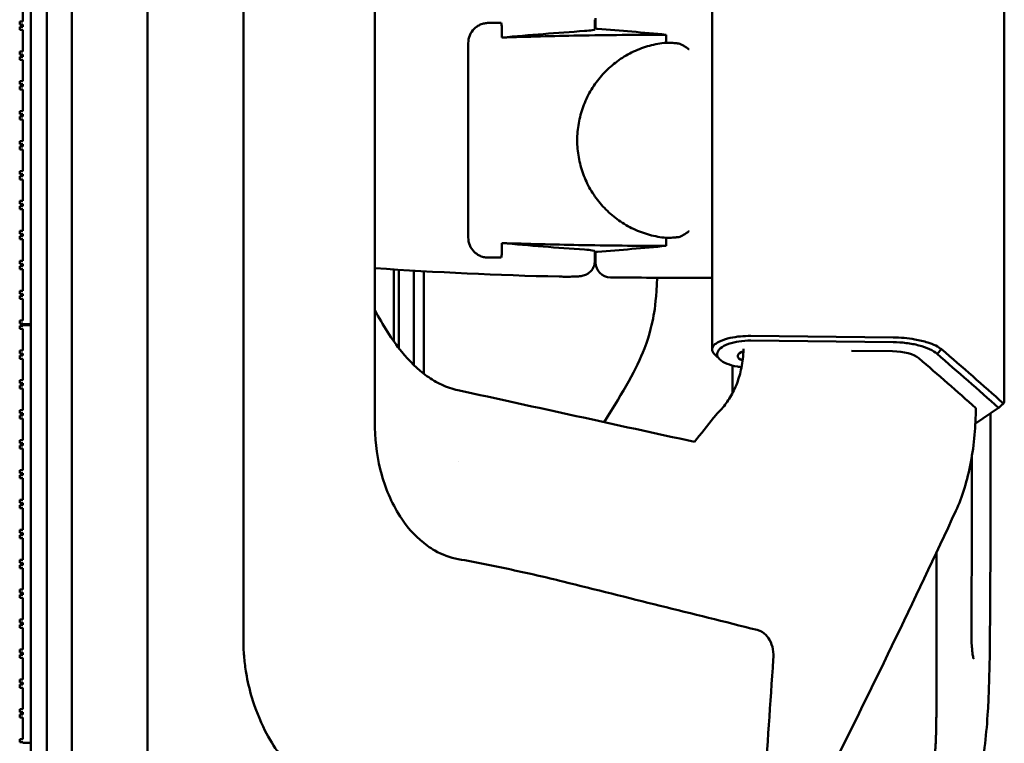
# Model space of a CAD drawing. Header units: millimetres. Extents: x 0 to 2100, y 0 to 1485.
# Tile 86 of 256: x 1235 to 1333, y 754 to 826. Entities that reach past the tile are written whole.
import ezdxf

# ---------------------------------------------------------------- set-up
doc = ezdxf.new("R2010")
doc.units = ezdxf.units.MM
doc.header["$LTSCALE"] = 5
doc.layers.add('Sichtbar (ISO)', color=7, linetype='Continuous', lineweight=50)

msp = doc.modelspace()

# ---------------------------------------------------------------- linework, layer by layer
at = {"layer": 'Sichtbar (ISO)'}
for p, q in [((1248.1419, 629.3597), (1248.1419, 1129.3597)), ((1257.6851, 764.7684), (1257.6851, 993.951)), ((1270.7746, 972.6537), (1270.7746, 786.0657)), ((1304.3097, 965.1727), (1304.3097, 793.5466)), ((1236.5419, 629.4597), (1236.5419, 879.2597)), ((1238.1419, 879.2597), (1238.1419, 629.4597)), ((1238.1419, 629.4597), (1238.1419, 879.2597)), ((1240.6419, 879.1724), (1240.6419, 629.547)), ((1333.3672, 788.2901), (1333.3672, 850.8811)), ((1236.5419, 796.0597), (1236.5419, 837.6097)), ((1235.7419, 826.1797), (1235.7419, 828.3297)), ((1292.7142, 825.4885), (1292.7142, 826.5081)), ((1235.7419, 826.1797), (1235.4419, 826.1797)), ((1235.4419, 826.1797), (1235.4419, 825.8797)), ((1235.4419, 825.8797), (1235.7419, 825.8797)), ((1235.7419, 825.6537), (1235.4419, 825.6537)), ((1235.4419, 825.6537), (1235.4419, 825.3537)), ((1235.7419, 825.6537), (1235.7419, 825.8797)), ((1283.1868, 826.0339), (1283.3117, 826.0339)), ((1283.3969, 824.5825), (1283.3969, 825.5991)), ((1292.6424, 825.3826), (1292.6424, 826.36)), ((1235.4419, 825.3537), (1235.7419, 825.3537)), ((1235.7419, 823.2037), (1235.7419, 825.3537)), ((1299.7454, 824.0683), (1299.7454, 824.8657)), ((1280.0549, 824.0339), (1280.0549, 804.6855)), ((1235.7419, 823.2037), (1235.4419, 823.2037)), ((1235.4419, 823.2037), (1235.4419, 822.9037)), ((1235.4419, 822.9037), (1235.7419, 822.9037)), ((1235.7419, 822.6777), (1235.4419, 822.6777)), ((1235.4419, 822.6777), (1235.4419, 822.3777)), ((1235.7419, 822.6777), (1235.7419, 822.9037)), ((1235.4419, 822.3777), (1235.7419, 822.3777)), ((1235.7419, 820.2277), (1235.7419, 822.3777)), ((1235.7419, 820.2277), (1235.4419, 820.2277)), ((1235.4419, 820.2277), (1235.4419, 819.9277)), ((1235.4419, 819.9277), (1235.7419, 819.9277)), ((1235.7419, 819.7017), (1235.4419, 819.7017)), ((1235.4419, 819.7017), (1235.4419, 819.4017)), ((1235.7419, 819.7017), (1235.7419, 819.9277)), ((1235.4419, 819.4017), (1235.7419, 819.4017)), ((1235.7419, 817.2517), (1235.7419, 819.4017)), ((1235.7419, 817.2517), (1235.4419, 817.2517)), ((1235.4419, 817.2517), (1235.4419, 816.9517)), ((1235.4419, 816.9517), (1235.7419, 816.9517)), ((1235.7419, 816.7257), (1235.4419, 816.7257)), ((1235.4419, 816.7257), (1235.4419, 816.4257)), ((1235.7419, 816.7257), (1235.7419, 816.9517)), ((1235.4419, 816.4257), (1235.7419, 816.4257)), ((1235.7419, 814.2757), (1235.7419, 816.4257)), ((1235.7419, 814.2757), (1235.4419, 814.2757)), ((1235.4419, 814.2757), (1235.4419, 813.9757)), ((1235.4419, 813.9757), (1235.7419, 813.9757)), ((1235.7419, 813.7497), (1235.7419, 813.9757)), ((1235.7419, 813.7497), (1235.4419, 813.7497)), ((1235.4419, 813.7497), (1235.4419, 813.4497)), ((1235.4419, 813.4497), (1235.7419, 813.4497)), ((1235.7419, 811.2997), (1235.7419, 813.4497)), ((1235.7419, 811.2997), (1235.4419, 811.2997)), ((1235.4419, 811.2997), (1235.4419, 810.9997)), ((1235.4419, 810.9997), (1235.7419, 810.9997)), ((1235.7419, 810.7737), (1235.7419, 810.9997)), ((1235.7419, 810.7737), (1235.4419, 810.7737)), ((1235.4419, 810.7737), (1235.4419, 810.4737)), ((1235.4419, 810.4737), (1235.7419, 810.4737)), ((1235.7419, 808.3237), (1235.7419, 810.4737)), ((1235.7419, 808.3237), (1235.4419, 808.3237)), ((1235.4419, 808.3237), (1235.4419, 808.0237)), ((1235.4419, 808.0237), (1235.7419, 808.0237)), ((1235.7419, 807.7977), (1235.7419, 808.0237)), ((1235.7419, 807.7977), (1235.4419, 807.7977)), ((1235.4419, 807.7977), (1235.4419, 807.4977)), ((1235.4419, 807.4977), (1235.7419, 807.4977)), ((1235.7419, 805.3477), (1235.7419, 807.4977)), ((1235.7419, 805.3477), (1235.4419, 805.3477)), ((1235.4419, 805.3477), (1235.4419, 805.0477)), ((1235.4419, 805.0477), (1235.7419, 805.0477)), ((1235.7419, 804.8217), (1235.7419, 805.0477)), ((1235.7419, 804.8217), (1235.4419, 804.8217)), ((1235.4419, 804.8217), (1235.4419, 804.5217)), ((1235.4419, 804.5217), (1235.7419, 804.5217)), ((1235.7419, 802.3717), (1235.7419, 804.5217)), ((1283.3969, 803.1203), (1283.3969, 804.1368)), ((1299.7454, 803.8537), (1299.7454, 804.651)), ((1292.6424, 802.3594), (1292.6424, 803.3367)), ((1292.7142, 803.2309), (1292.7142, 802.2112)), ((1235.7419, 802.3717), (1235.4419, 802.3717)), ((1235.4419, 802.3717), (1235.4419, 802.0717)), ((1235.4419, 802.0717), (1235.7419, 802.0717)), ((1235.7419, 801.8457), (1235.7419, 802.0717)), ((1282.0549, 802.6855), (1283.1868, 802.6855)), ((1292.6424, 802.3594), (1292.6424, 802.3594)), ((1235.7419, 801.8457), (1235.4419, 801.8457)), ((1235.4419, 801.8457), (1235.4419, 801.5457)), ((1235.4419, 801.5457), (1235.7419, 801.5457)), ((1235.7419, 799.3957), (1235.7419, 801.5457)), ((1272.6424, 801.5139), (1272.6424, 794.366)), ((1273.1424, 793.6859), (1273.1424, 801.482)), ((1275.6424, 791.1274), (1275.6424, 801.3324)), ((1298.2938, 800.6904), (1304.3097, 800.6904)), ((1235.7419, 799.3957), (1235.4419, 799.3957)), ((1235.4419, 799.3957), (1235.4419, 799.0957)), ((1235.4419, 799.0957), (1235.7419, 799.0957)), ((1235.7419, 798.8697), (1235.7419, 799.0957)), ((1235.7419, 798.8697), (1235.4419, 798.8697)), ((1235.4419, 798.8697), (1235.4419, 798.5697)), ((1235.4419, 798.5697), (1235.7419, 798.5697)), ((1235.7419, 796.4197), (1235.7419, 798.5697)), ((1235.7419, 796.4197), (1235.4419, 796.4197)), ((1235.4419, 796.4197), (1235.4419, 796.1197)), ((1235.4419, 796.1197), (1235.7419, 796.1197)), ((1235.7419, 795.9077), (1235.4419, 795.9077)), ((1235.4419, 795.9077), (1235.4419, 795.6077)), ((1235.4419, 795.6077), (1235.7419, 795.6077)), ((1235.7419, 796.0597), (1235.7419, 796.1197)), ((1236.5419, 796.0597), (1235.7419, 796.0597)), ((1235.7419, 795.9077), (1235.7419, 795.9597)), ((1236.5419, 795.9597), (1235.7419, 795.9597)), ((1235.7419, 793.4577), (1235.7419, 795.6077)), ((1236.5419, 754.4097), (1236.5419, 795.9597)), ((1270.7746, 796.115), (1270.7746, 796.1146)), ((1308.1448, 794.4304), (1322.3057, 794.2768)), ((1308.1578, 794.8923), (1322.3188, 794.7387)), ((1235.7419, 793.4577), (1235.4419, 793.4577)), ((1235.4419, 793.4577), (1235.4419, 793.1577)), ((1318.1839, 793.4135), (1322.2533, 793.3694)), ((1327.1295, 793.5657), (1326.6808, 793.1055)), ((1235.4419, 793.1577), (1235.7419, 793.1577)), ((1235.7419, 792.9317), (1235.4419, 792.9317)), ((1235.4419, 792.9317), (1235.4419, 792.6317)), ((1235.4419, 792.6317), (1235.7419, 792.6317)), ((1235.7419, 792.9317), (1235.7419, 793.1577)), ((1235.7419, 790.4817), (1235.7419, 792.6317)), ((1306.3485, 791.9402), (1306.3485, 789.2281)), ((1235.7419, 790.4817), (1235.4419, 790.4817)), ((1235.4419, 790.4817), (1235.4419, 790.1817)), ((1235.4419, 790.1817), (1235.7419, 790.1817)), ((1235.7419, 789.9557), (1235.4419, 789.9557)), ((1235.4419, 789.9557), (1235.4419, 789.6557)), ((1235.4419, 789.6557), (1235.7419, 789.6557)), ((1235.7419, 789.9557), (1235.7419, 790.1817)), ((1235.7419, 787.5057), (1235.7419, 789.6557)), ((1306.3485, 788.5677), (1306.3485, 788.5677)), ((1235.7419, 787.5057), (1235.4419, 787.5057)), ((1235.4419, 787.5057), (1235.4419, 787.2057)), ((1332.8004, 787.7334), (1330.4908, 786.1908)), ((1235.4419, 787.2057), (1235.7419, 787.2057)), ((1235.7419, 786.9797), (1235.4419, 786.9797)), ((1235.4419, 786.9797), (1235.4419, 786.6797)), ((1235.4419, 786.6797), (1235.7419, 786.6797)), ((1235.7419, 786.9797), (1235.7419, 787.2057)), ((1235.7419, 784.5297), (1235.7419, 786.6797)), ((1235.7419, 784.5297), (1235.4419, 784.5297)), ((1235.4419, 784.5297), (1235.4419, 784.2297)), ((1235.4419, 784.2297), (1235.7419, 784.2297)), ((1235.7419, 784.0037), (1235.4419, 784.0037)), ((1235.4419, 784.0037), (1235.4419, 783.7037)), ((1235.4419, 783.7037), (1235.7419, 783.7037)), ((1235.7419, 784.0037), (1235.7419, 784.2297)), ((1235.7419, 781.5537), (1235.7419, 783.7037)), ((1235.7419, 781.5537), (1235.4419, 781.5537)), ((1235.4419, 781.5537), (1235.4419, 781.2537)), ((1279.0438, 782.3944), (1279.0438, 782.3944)), ((1235.4419, 781.2537), (1235.7419, 781.2537)), ((1235.7419, 781.0277), (1235.4419, 781.0277)), ((1235.4419, 781.0277), (1235.4419, 780.7277)), ((1235.4419, 780.7277), (1235.7419, 780.7277)), ((1235.7419, 781.0277), (1235.7419, 781.2537)), ((1235.7419, 778.5777), (1235.7419, 780.7277)), ((1235.7419, 778.5777), (1235.4419, 778.5777)), ((1235.4419, 778.5777), (1235.4419, 778.2777)), ((1235.4419, 778.2777), (1235.7419, 778.2777)), ((1235.7419, 778.0517), (1235.4419, 778.0517)), ((1235.4419, 778.0517), (1235.4419, 777.7517)), ((1235.4419, 777.7517), (1235.7419, 777.7517)), ((1235.7419, 778.0517), (1235.7419, 778.2777)), ((1235.7419, 775.6017), (1235.7419, 777.7517)), ((1235.7419, 775.6017), (1235.4419, 775.6017)), ((1235.4419, 775.6017), (1235.4419, 775.3017)), ((1235.4419, 775.3017), (1235.7419, 775.3017)), ((1235.7419, 775.0757), (1235.4419, 775.0757)), ((1235.4419, 775.0757), (1235.4419, 774.7757)), ((1235.4419, 774.7757), (1235.7419, 774.7757)), ((1235.7419, 775.0757), (1235.7419, 775.3017)), ((1235.7419, 772.6257), (1235.7419, 774.7757)), ((1235.7419, 772.6257), (1235.4419, 772.6257)), ((1235.4419, 772.6257), (1235.4419, 772.3257)), ((1235.4419, 772.3257), (1235.7419, 772.3257)), ((1235.7419, 772.0997), (1235.4419, 772.0997)), ((1235.4419, 772.0997), (1235.4419, 771.7997)), ((1235.4419, 771.7997), (1235.7419, 771.7997)), ((1235.7419, 772.0997), (1235.7419, 772.3257)), ((1235.7419, 769.6497), (1235.7419, 771.7997)), ((1235.7419, 769.6497), (1235.4419, 769.6497)), ((1235.4419, 769.6497), (1235.4419, 769.3497)), ((1235.4419, 769.3497), (1235.7419, 769.3497)), ((1235.7419, 769.1237), (1235.4419, 769.1237)), ((1235.4419, 769.1237), (1235.4419, 768.8237)), ((1235.4419, 768.8237), (1235.7419, 768.8237)), ((1235.7419, 769.1237), (1235.7419, 769.3497)), ((1235.7419, 766.6737), (1235.7419, 768.8237)), ((1235.7419, 766.6737), (1235.4419, 766.6737)), ((1235.4419, 766.6737), (1235.4419, 766.3737)), ((1235.4419, 766.3737), (1235.7419, 766.3737)), ((1235.7419, 766.1477), (1235.4419, 766.1477)), ((1235.4419, 766.1477), (1235.4419, 765.8477)), ((1235.4419, 765.8477), (1235.7419, 765.8477)), ((1235.7419, 766.1477), (1235.7419, 766.3737)), ((1235.7419, 763.6977), (1235.7419, 765.8477)), ((1235.7419, 763.6977), (1235.4419, 763.6977)), ((1235.4419, 763.6977), (1235.4419, 763.3977)), ((1235.4419, 763.3977), (1235.7419, 763.3977)), ((1235.7419, 763.1717), (1235.4419, 763.1717)), ((1235.4419, 763.1717), (1235.4419, 762.8717)), ((1235.4419, 762.8717), (1235.7419, 762.8717)), ((1235.7419, 763.1717), (1235.7419, 763.3977)), ((1235.7419, 760.7217), (1235.7419, 762.8717)), ((1235.7419, 760.7217), (1235.4419, 760.7217)), ((1235.4419, 760.7217), (1235.4419, 760.4217)), ((1235.4419, 760.4217), (1235.7419, 760.4217)), ((1235.7419, 760.1957), (1235.4419, 760.1957)), ((1235.4419, 760.1957), (1235.4419, 759.8957)), ((1235.7419, 760.1957), (1235.7419, 760.4217)), ((1235.4419, 759.8957), (1235.7419, 759.8957)), ((1235.7419, 757.7457), (1235.7419, 759.8957)), ((1235.7419, 757.7457), (1235.4419, 757.7457)), ((1235.4419, 757.7457), (1235.4419, 757.4457)), ((1235.4419, 757.4457), (1235.7419, 757.4457)), ((1235.7419, 757.2197), (1235.4419, 757.2197)), ((1235.4419, 757.2197), (1235.4419, 756.9197)), ((1235.7419, 757.2197), (1235.7419, 757.4457)), ((1235.4419, 756.9197), (1235.7419, 756.9197)), ((1235.7419, 754.7697), (1235.7419, 756.9197)), ((1235.7419, 754.7697), (1235.4419, 754.7697)), ((1235.4419, 754.7697), (1235.4419, 754.4697)), ((1235.4419, 754.4697), (1235.7419, 754.4697)), ((1235.7419, 754.4097), (1235.7419, 754.4697)), ((1236.5419, 754.4097), (1235.7419, 754.4097))]:
    msp.add_line(p, q, dxfattribs=at)
for centre, radius, start, end in [((1298.2938, 428.1097), 397.4966, 90.804283, 90.814633), ((1298.2938, 1200.6097), 397.4966, 269.185367, 269.195717), ((1294.2142, 802.2112), 1.5, 180, 269.413307), ((1298.2938, 1200.6097), 399.9193, 266.054244, 268.683838), ((1298.2938, 1200.6097), 399.9193, 269.413307, 270)]:
    msp.add_arc(centre, radius, start, end, dxfattribs=at)
for centre, major_axis, ratio, start_param, end_param in [((1279.798, 826.0339), (4.894, 0), 0.00001, 0.8096962, 1.0938097), ((1319.185, 428.1097), (398.6282, 0), 0.9986258, 1.6400082, 1.6606955), ((1261.9676, 428.1097), (400.1879, 0), 0.9958716, 1.4762554, 1.4933865), ((1319.185, 1200.6097), (398.6282, 0), 0.9986258, 4.6224898, 4.6431771), ((1261.9676, 1200.6097), (400.1879, 0), 0.9958716, 4.7897988, 4.8069299), ((1308.3571, 792.8986), (1.5, 0), 0.4142136, 2.236567, 3.9703731), ((1322.1748, 792.1272), (-3, 0), 0.4142136, 3.590304, 4.686209), ((491.8969, 626.5449), (-924.5, 0), 0.4142136, 3.5759915, 3.590304), ((-50722.8602, 3068.54), (74628.2081, -10058.2046), 0.0858191, 0.8110435, 0.811483), ((491.8969, 75.019), (924.1635, 861.4263), 0.0841199, 5.7717587, 5.7719929), ((1288.9237, 786.0654), (0, 18.6538), 0.9729467, 1.5707816, 1.5873607)]:
    msp.add_ellipse(centre, major_axis=major_axis, ratio=ratio, start_param=start_param, end_param=end_param, dxfattribs=at)
for points, knots in [([(1280.65, 825.4574), (1280.739, 825.5452), (1280.8349, 825.6233), (1281.0368, 825.7597), (1281.1429, 825.8177), (1281.3875, 825.9251), (1281.5281, 825.9686), (1281.7976, 826.0215), (1281.9267, 826.0339), (1282.0549, 826.0339)], [-0.16773989, -0.16773989, -0.16773989, -0.16773989, -0.12976613, -0.12976613, -0.09142001, -0.09142001, -0.04334051, -0.04334051, -0.000001, -0.000001, -0.000001, -0.000001]), ([(1283.3117, 826.0339), (1283.3397, 825.9646), (1283.3611, 825.8931), (1283.3898, 825.747), (1283.3969, 825.6733), (1283.3969, 825.5991)], [0.000001, 0.000001, 0.000001, 0.000001, 0.022420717, 0.022420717, 0.044664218, 0.044664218, 0.044664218, 0.044664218]), ([(1280.65, 825.4574), (1280.6469, 825.4543), (1280.6438, 825.4512), (1280.4642, 825.2716), (1280.31, 825.0471), (1280.1054, 824.5541), (1280.0549, 824.2857), (1280.0549, 824.0339)], [0.5199277, 0.5199277, 0.5199277, 0.5199277, 0.52125717, 0.52125717, 0.59679532, 0.59679532, 0.67233348, 0.67233348, 0.67233348, 0.67233348]), ([(1299.7454, 824.8657), (1296.8037, 824.8612), (1293.8826, 824.8324), (1288.5021, 824.7333), (1285.9585, 824.6674), (1283.3969, 824.5825)], [41.5154943, 41.5154943, 41.5154943, 41.5154943, 42.3774877, 42.3774877, 43.1298916, 43.1298916, 43.1298916, 43.1298916]), ([(1291.6173, 825.237), (1291.6179, 825.237), (1291.6186, 825.2371), (1291.9297, 825.2587), (1292.1988, 825.2834), (1292.5549, 825.3339), (1292.6424, 825.3596), (1292.6424, 825.3826)], [0.79086764, 0.79086764, 0.79086764, 0.79086764, 0.79114261, 0.79114261, 0.92315329, 0.92315329, 1.05490272, 1.05490272, 1.05490272, 1.05490272]), ([(1292.9151, 825.4519), (1292.8827, 825.4544), (1292.8538, 825.4571), (1292.7521, 825.4686), (1292.7143, 825.4785), (1292.7142, 825.4884), (1292.7142, 825.4884), (1292.7142, 825.4884), (1292.7142, 825.4885)], [0.829695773, 0.829695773, 0.829695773, 0.829695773, 0.848129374, 0.848129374, 0.904693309, 0.904693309, 0.904693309, 0.904803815, 0.904803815, 0.904803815, 0.904803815]), ([(1299.7454, 824.0683), (1299.1775, 824.0159), (1298.6239, 823.9153), (1298.0808, 823.7672), (1297.5378, 823.6191), (1297.0054, 823.4234), (1296.4944, 823.1833), (1295.9834, 822.9433), (1295.4939, 822.6588), (1295.0322, 822.3339), (1294.5705, 822.009), (1294.1366, 821.6437), (1293.7375, 821.2434), (1293.3384, 820.843), (1292.974, 820.4077), (1292.6499, 819.9438), (1292.3258, 819.48), (1292.0421, 818.9877), (1291.8032, 818.4744), (1291.5642, 817.9611), (1291.3701, 817.4268), (1291.2237, 816.8797), (1291.0773, 816.3326), (1290.9787, 815.7727), (1290.9294, 815.2085), (1290.8801, 814.6443), (1290.8801, 814.0758), (1290.9293, 813.5116), (1290.9786, 812.9474), (1291.0772, 812.3874), (1291.2235, 811.8403), (1291.3699, 811.2932), (1291.564, 810.7589), (1291.8029, 810.2455), (1292.0418, 809.7322), (1292.3256, 809.2398), (1292.6496, 808.7759), (1292.9737, 808.3121), (1293.3381, 807.8767), (1293.7372, 807.4763), (1294.1363, 807.0759), (1294.5702, 806.7106), (1295.0319, 806.3857), (1295.4936, 806.0607), (1295.9832, 805.7762), (1296.4942, 805.5361), (1297.0052, 805.296), (1297.5377, 805.1003), (1298.0807, 804.9522), (1298.6238, 804.8041), (1299.1775, 804.7035), (1299.7454, 804.651)], [0, 0, 0, 0, 0.0588235, 0.0588235, 0.0588235, 0.1176471, 0.1176471, 0.1176471, 0.1764706, 0.1764706, 0.1764706, 0.2352941, 0.2352941, 0.2352941, 0.2941176, 0.2941176, 0.2941176, 0.3529412, 0.3529412, 0.3529412, 0.4117647, 0.4117647, 0.4117647, 0.4705882, 0.4705882, 0.4705882, 0.5294118, 0.5294118, 0.5294118, 0.5882353, 0.5882353, 0.5882353, 0.6470588, 0.6470588, 0.6470588, 0.7058824, 0.7058824, 0.7058824, 0.7647059, 0.7647059, 0.7647059, 0.8235294, 0.8235294, 0.8235294, 0.8823529, 0.8823529, 0.8823529, 0.9411765, 0.9411765, 0.9411765, 1, 1, 1, 1]), ([(1300.7094, 824.0185), (1300.6008, 824.0292), (1300.4927, 824.0382), (1300.3852, 824.0455), (1300.2776, 824.0527), (1300.1705, 824.0582), (1300.0639, 824.062), (1299.9573, 824.0658), (1299.8511, 824.0679), (1299.7454, 824.0683)], [0, 0, 0, 0, 0.3333333, 0.3333333, 0.3333333, 0.6666667, 0.6666667, 0.6666667, 1, 1, 1, 1]), ([(1300.9144, 824.0004), (1300.875, 824.0037), (1300.8381, 824.0068), (1300.8039, 824.0098), (1300.7697, 824.0128), (1300.7381, 824.0157), (1300.7094, 824.0185)], [0, 0, 0, 0, 0.5, 0.5, 0.5, 1, 1, 1, 1]), ([(1302.0084, 823.4123), (1302.0066, 823.4136), (1302.0048, 823.4149), (1301.8987, 823.4905), (1301.7932, 823.5641), (1301.583, 823.7028), (1301.477, 823.7689), (1301.2834, 823.8762), (1301.1941, 823.9201), (1301.0408, 823.9775), (1300.975, 823.9953), (1300.9144, 824.0004)], [-0.13654797, -0.13654797, -0.13654797, -0.13654797, -0.13588192, -0.13588192, -0.09787115, -0.09787115, -0.05976807, -0.05976807, -0.02663734, -0.02663734, -0.000001, -0.000001, -0.000001, -0.000001]), ([(1300.9144, 804.719), (1300.975, 804.724), (1301.0408, 804.7419), (1301.1941, 804.7992), (1301.2834, 804.8432), (1301.477, 804.9504), (1301.583, 805.0165), (1301.7932, 805.1553), (1301.8987, 805.2289), (1302.0048, 805.3044), (1302.0066, 805.3057), (1302.0084, 805.3071)], [-0.13724409, -0.13724409, -0.13724409, -0.13724409, -0.11034033, -0.11034033, -0.07687695, -0.07687695, -0.0383919, -0.0383919, 0, 0, 0.00067272, 0.00067272, 0.00067272, 0.00067272]), ([(1280.0549, 804.6855), (1280.0549, 804.4337), (1280.1054, 804.1652), (1280.31, 803.6723), (1280.4642, 803.4478), (1280.6438, 803.2682), (1280.6469, 803.2651), (1280.65, 803.262)], [-0.67233348, -0.67233348, -0.67233348, -0.67233348, -0.59679532, -0.59679532, -0.52125717, -0.52125717, -0.51992758, -0.51992758, -0.51992758, -0.51992758]), ([(1283.3969, 804.1368), (1285.9585, 804.0519), (1288.5021, 803.9861), (1293.8826, 803.887), (1296.8037, 803.8582), (1299.7454, 803.8537)], [13.1856634, 13.1856634, 13.1856634, 13.1856634, 13.9380673, 13.9380673, 14.8000607, 14.8000607, 14.8000607, 14.8000607]), ([(1300.7094, 804.7008), (1300.6008, 804.6901), (1300.4927, 804.6811), (1300.3852, 804.6739), (1300.2776, 804.6666), (1300.1705, 804.6611), (1300.0639, 804.6573), (1299.9573, 804.6535), (1299.8511, 804.6514), (1299.7454, 804.651)], [0, 0, 0, 0, 0.3333333, 0.3333333, 0.3333333, 0.6666667, 0.6666667, 0.6666667, 1, 1, 1, 1]), ([(1300.7094, 804.7008), (1300.7381, 804.7037), (1300.7697, 804.7066), (1300.8039, 804.7096), (1300.8381, 804.7126), (1300.875, 804.7157), (1300.9144, 804.719)], [0, 0, 0, 0, 0.5, 0.5, 0.5, 1, 1, 1, 1]), ([(1282.0549, 802.6855), (1281.9264, 802.6855), (1281.797, 802.6979), (1281.5268, 802.7511), (1281.3857, 802.7949), (1281.1411, 802.9025), (1281.0355, 802.9605), (1280.8343, 803.0966), (1280.7387, 803.1745), (1280.65, 803.262)], [-0.16709043, -0.16709043, -0.16709043, -0.16709043, -0.12381935, -0.12381935, -0.07578227, -0.07578227, -0.03771223, -0.03771223, -0.00000086, -0.00000086, -0.00000086, -0.00000086]), ([(1283.3969, 803.1203), (1283.3969, 803.0461), (1283.3898, 802.9724), (1283.3611, 802.8263), (1283.3397, 802.7548), (1283.3117, 802.6855)], [0.000001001, 0.000001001, 0.000001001, 0.000001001, 0.022247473, 0.022247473, 0.044667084, 0.044667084, 0.044667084, 0.044667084]), ([(1292.6424, 803.3367), (1292.6424, 803.3597), (1292.5549, 803.3855), (1292.1988, 803.4359), (1291.9297, 803.4607), (1291.6186, 803.4823), (1291.6179, 803.4823), (1291.6173, 803.4824)], [-1.05490272, -1.05490272, -1.05490272, -1.05490272, -0.92315329, -0.92315329, -0.79114261, -0.79114261, -0.79086764, -0.79086764, -0.79086764, -0.79086764]), ([(1292.7142, 803.2309), (1292.7142, 803.2309), (1292.7142, 803.2309), (1292.7143, 803.2408), (1292.7521, 803.2508), (1292.8538, 803.2623), (1292.8827, 803.2649), (1292.9151, 803.2674)], [0.452314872, 0.452314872, 0.452314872, 0.452314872, 0.452425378, 0.452425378, 0.508989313, 0.508989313, 0.527422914, 0.527422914, 0.527422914, 0.527422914]), ([(1283.3117, 802.6855), (1283.2908, 802.6855), (1283.27, 802.6855), (1283.2492, 802.6855), (1283.2468, 802.6855), (1283.2445, 802.6855), (1283.2421, 802.6855), (1283.2237, 802.6855), (1283.2052, 802.6855), (1283.1868, 802.6855)], [0, 0, 0, 0, 0.5, 0.5, 0.5, 0.5564607, 0.5564607, 0.5564607, 1, 1, 1, 1]), ([(1292.6424, 802.3594), (1292.6424, 802.1965), (1292.6152, 802.0314), (1292.5118, 801.7255), (1292.4351, 801.5805), (1292.243, 801.3254), (1292.125, 801.2122), (1291.9338, 801.0786), (1291.8686, 801.0401), (1291.744, 800.9778), (1291.6842, 800.9528), (1291.5353, 800.8997), (1291.4489, 800.8784), (1291.313, 800.8516), (1291.2574, 800.8434), (1291.0831, 800.8218), (1290.9654, 800.8134), (1290.6903, 800.7991), (1290.5338, 800.794), (1290.1382, 800.7865), (1289.8824, 800.7855), (1289.4518, 800.7892), (1289.2793, 800.7919), (1289.1079, 800.7959)], [0, 0, 0, 0, 0.04899242, 0.04899242, 0.09715416, 0.09715416, 0.1453175, 0.1453175, 0.16846799, 0.16846799, 0.18905129, 0.18905129, 0.22161004, 0.22161004, 0.24954749, 0.24954749, 0.31199538, 0.31199538, 0.37454236, 0.37454236, 0.45601085, 0.45601085, 0.50742412, 0.50742412, 0.50742412, 0.50742412]), ([(1274.6352, 791.9967), (1274.6435, 793.0641), (1274.6556, 793.9379), (1274.6501, 795.3336), (1274.6442, 795.8795), (1274.6418, 796.7461), (1274.6435, 797.0885), (1274.6425, 798.1972), (1274.6366, 799.0439), (1274.6383, 800.2999), (1274.6409, 800.8412), (1274.6424, 801.3903)], [0.3577711, 0.3577711, 0.3577711, 0.3577711, 0.8368242, 0.8368242, 1.1507862, 1.1507862, 1.3251785, 1.3251785, 1.708127, 1.708127, 1.988826, 1.988826, 1.988826, 1.988826]), ([(1293.5696, 786.318), (1295.54, 789.4541), (1296.7732, 791.5717), (1298.1242, 795.0782), (1298.3686, 796.2284), (1298.6386, 797.7235), (1298.7519, 798.7468), (1298.8394, 800.6903)], [1.9185157, 1.9185157, 1.9185157, 1.9185157, 2.4880575, 2.4880575, 2.8813079, 2.8813079, 3.3489509, 3.3489509, 3.3489509, 3.3489509]), ([(1270.7746, 797.449), (1271.5614, 795.9741), (1272.4303, 794.5531), (1274.1674, 792.4134), (1274.9996, 791.5764), (1276.4079, 790.5741), (1276.8938, 790.286), (1277.928, 789.8061), (1278.4713, 789.6192), (1279.0332, 789.4963)], [-1.167269, -1.167269, -1.167269, -1.167269, -0.6908579, -0.6908579, -0.3419458, -0.3419458, -0.1726432, -0.1726432, -0.0000072, -0.0000072, -0.0000072, -0.0000072]), ([(1304.5368, 793.0853), (1304.507, 793.1146), (1304.48, 793.1443), (1304.4203, 793.2188), (1304.3911, 793.2639), (1304.3228, 793.4009), (1304.3037, 793.4937), (1304.3189, 793.679), (1304.3532, 793.7713), (1304.4437, 793.9063), (1304.4801, 793.9505), (1304.6072, 794.0799), (1304.7159, 794.1631), (1305.1026, 794.3931), (1305.4404, 794.5262), (1305.933, 794.6563), (1306.0222, 794.6779), (1306.4253, 794.766), (1306.7628, 794.816), (1307.4567, 794.8805), (1307.8071, 794.8964), (1308.1579, 794.8934)], [0.45865352, 0.45865352, 0.45865352, 0.45865352, 0.48618908, 0.48618908, 0.52703568, 0.52703568, 0.60928016, 0.60928016, 0.69136511, 0.69136511, 0.73198523, 0.73198523, 0.8122024, 0.8122024, 0.96652355, 0.96652355, 0.9993499, 0.9993499, 1.11038449, 1.11038449, 1.21603534, 1.21603534, 1.21603534, 1.21603534]), ([(1307.235, 791.7826), (1307.0938, 791.7979), (1306.9553, 791.8172), (1306.4325, 791.9064), (1306.0839, 792.0024), (1305.4959, 792.24), (1305.2317, 792.3923), (1304.8614, 792.7681), (1304.7992, 792.9574), (1304.8231, 793.2927), (1304.9133, 793.4797), (1305.3265, 793.8375), (1305.6034, 793.9838), (1306.2785, 794.2273), (1306.653, 794.3062), (1307.3481, 794.4089), (1307.7427, 794.4345), (1308.1447, 794.4301)], [-0.739576, -0.739576, -0.739576, -0.739576, -0.70676607, -0.70676607, -0.61210816, -0.61210816, -0.51661785, -0.51661785, -0.41690406, -0.41690406, -0.31655083, -0.31655083, -0.22332588, -0.22332588, -0.12069457, -0.12069457, -0.0000365, -0.0000365, -0.0000365, -0.0000365]), ([(1322.3057, 794.2774), (1322.7465, 794.2726), (1323.1883, 794.2424), (1324.0576, 794.1347), (1324.4776, 794.0546), (1325.2653, 793.8463), (1325.6192, 793.7196), (1326.2294, 793.4329), (1326.4862, 793.2733), (1326.6812, 793.1051)], [-0.56234423, -0.56234423, -0.56234423, -0.56234423, -0.43042513, -0.43042513, -0.28971984, -0.28971984, -0.14427867, -0.14427867, -0.00007028, -0.00007028, -0.00007028, -0.00007028]), ([(1322.3187, 794.737), (1322.6813, 794.7334), (1323.0403, 794.7181), (1323.762, 794.6573), (1324.1192, 794.611), (1324.6942, 794.5118), (1324.9193, 794.4659), (1325.3527, 794.3616), (1325.5598, 794.3034), (1326.0479, 794.1464), (1326.3117, 794.0416), (1326.7724, 793.8136), (1326.9685, 793.6912), (1327.1301, 793.5652)], [0.000074, 0.000074, 0.000074, 0.000074, 0.10888103, 0.10888103, 0.22279128, 0.22279128, 0.30092566, 0.30092566, 0.3801151, 0.3801151, 0.49974743, 0.49974743, 0.61798135, 0.61798135, 0.61798135, 0.61798135]), ([(1306.0107, 788.6415), (1306.2677, 789.0482), (1306.5095, 789.5115), (1306.903, 790.4883), (1307.0599, 790.9848), (1307.3063, 792.0847), (1307.389, 792.6805), (1307.4321, 793.4076), (1307.437, 793.5146), (1307.4406, 793.6219)], [-0.76219735, -0.76219735, -0.76219735, -0.76219735, -0.55597872, -0.55597872, -0.37434072, -0.37434072, -0.18224508, -0.18224508, -0.14924214, -0.14924214, -0.14924214, -0.14924214]), ([(1327.1303, 793.5668), (1328.1716, 792.6714), (1329.2042, 791.7746), (1331.2528, 789.9775), (1332.2688, 789.0772), (1333.2761, 788.1755)], [0.0000866, 0.0000866, 0.0000866, 0.0000866, 0.7686312, 0.7686312, 1.5376981, 1.5376981, 1.5376981, 1.5376981]), ([(1326.6798, 793.1049), (1327.7166, 792.213), (1328.7447, 791.3196), (1330.785, 789.5291), (1331.797, 788.632), (1332.8004, 787.7334)], [-1.5313056, -1.5313056, -1.5313056, -1.5313056, -0.7660616, -0.7660616, -0.0000158, -0.0000158, -0.0000158, -0.0000158]), ([(1305.1392, 787.5115), (1305.3052, 787.6879), (1305.4601, 787.871), (1305.7498, 788.2481), (1305.8852, 788.443), (1306.0106, 788.6415)], [0.00041594, 0.00041594, 0.00041594, 0.00041594, 0.09989355, 0.09989355, 0.20043021, 0.20043021, 0.20043021, 0.20043021]), ([(1304.4537, 786.7339), (1304.5593, 786.8678), (1304.669, 786.9995), (1304.895, 787.2595), (1305.0121, 787.3885), (1305.1316, 787.5156)], [0.0000188, 0.0000188, 0.0000188, 0.0000188, 0.07151687, 0.07151687, 0.14288083, 0.14288083, 0.14288083, 0.14288083]), ([(1330.5328, 787.7107), (1330.5301, 786.8168), (1330.4883, 785.9228), (1330.3267, 784.1157), (1330.2021, 783.2045), (1329.8686, 781.4266), (1329.6565, 780.5634), (1329.1593, 778.9408), (1328.8715, 778.1804), (1328.5539, 777.4966)], [-1.1549404, -1.1549404, -1.1549404, -1.1549404, -0.8868226, -0.8868226, -0.6011233, -0.6011233, -0.3038261, -0.3038261, -0.0000954, -0.0000954, -0.0000954, -0.0000954]), ([(1333.2761, 788.1755), (1333.1968, 788.1018), (1333.1175, 788.0281), (1332.9589, 787.8808), (1332.8797, 787.8071), (1332.8004, 787.7334)], [0.000001, 0.000001, 0.000001, 0.000001, 0.03250804, 0.03250804, 0.065008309, 0.065008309, 0.065008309, 0.065008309]), ([(1331.9932, 787.1943), (1331.9904, 784.7426), (1331.9881, 782.3237), (1331.987, 779.9292), (1331.9868, 779.6304), (1331.9867, 779.3325), (1331.9866, 779.0354), (1331.9849, 774.1717), (1331.9861, 769.5222), (1331.9348, 764.7058), (1331.9177, 763.105), (1331.895, 761.4856), (1331.841, 759.9174), (1331.814, 759.1353), (1331.7791, 758.3436), (1331.7313, 757.56), (1331.665, 756.4725), (1331.5736, 755.4021), (1331.4548, 754.3359), (1331.3415, 753.3187), (1331.2032, 752.305), (1331.0431, 751.2691), (1330.7342, 749.2695), (1330.3435, 747.1841), (1329.9169, 745.0886), (1329.7706, 744.3699), (1329.6202, 743.65), (1329.4678, 742.932), (1329.2483, 741.8977), (1329.0216, 740.8526), (1328.7913, 739.7938)], [0.60810893, 0.60810893, 0.60810893, 0.60810893, 0.66666667, 0.66666667, 0.66666667, 0.67397324, 0.67397324, 0.67397324, 0.79358035, 0.79358035, 0.79358035, 0.83333333, 0.83333333, 0.83333333, 0.85315777, 0.85315777, 0.85315777, 0.88066724, 0.88066724, 0.88066724, 0.9069135, 0.9069135, 0.9069135, 0.95758183, 0.95758183, 0.95758183, 0.9749617, 0.9749617, 0.9749617, 1, 1, 1, 1]), ([(1279.0423, 772.6889), (1278.2291, 772.8373), (1277.4559, 773.131), (1276.4813, 773.6855), (1276.2346, 773.8441), (1274.991, 774.7345), (1274.139, 775.663), (1272.5427, 778.0129), (1271.8866, 779.5168), (1271.0245, 782.584), (1270.8026, 784.1746), (1270.7771, 785.7564)], [0.000004, 0.000004, 0.000004, 0.000004, 0.2484879, 0.2484879, 0.3363919, 0.3363919, 0.707213, 0.707213, 1.1850979, 1.1850979, 1.6550442, 1.6550442, 1.6550442, 1.6550442]), ([(1330.1266, 782.8279), (1330.1263, 781.6719), (1330.1261, 780.5158), (1330.1247, 774.6636), (1330.1266, 769.9676), (1330.1028, 765.2716)], [9.6531763, 9.6531763, 9.6531763, 9.6531763, 10.0000001, 10.0000001, 11.4088147, 11.4088147, 11.4088147, 11.4088147]), ([(1328.5534, 777.498), (1326.4697, 773.0071), (1324.3474, 768.5249), (1320.0341, 759.5958), (1317.8434, 755.149), (1315.6142, 750.7109)], [-3.9789778, -3.9789778, -3.9789778, -3.9789778, -1.985512, -1.985512, -0.0000018, -0.0000018, -0.0000018, -0.0000018]), ([(1289.4762, 770.4541), (1287.7825, 770.876), (1286.0443, 771.2745), (1282.5848, 772.0144), (1280.8013, 772.3679), (1279.0423, 772.6888)], [0.0000011, 0.0000011, 0.0000011, 0.0000011, 0.523622, 0.523622, 1.0604022, 1.0604022, 1.0604022, 1.0604022]), ([(1326.6365, 773.3923), (1326.6364, 773.1274), (1326.6361, 772.3276), (1326.6355, 771.0781), (1326.6348, 769.6996), (1326.6341, 768.4398), (1326.6333, 767.2878), (1326.6325, 766.2259), (1326.6317, 765.2671), (1326.6309, 764.412), (1326.63, 763.6421), (1326.6291, 762.9436), (1326.6282, 762.3056), (1326.6273, 761.7328), (1326.6264, 761.2092), (1326.6254, 760.7135), (1326.6243, 760.2331), (1326.623, 759.756), (1326.6215, 759.2788), (1326.6198, 758.7997), (1326.6177, 758.3209), (1326.615, 757.8461), (1326.6116, 757.3669), (1326.6068, 756.886), (1326.6004, 756.4172), (1326.593, 755.9414), (1326.5828, 755.4648), (1326.5682, 754.9891), (1326.5483, 754.5089), (1326.5217, 754.0162), (1326.4876, 753.5033), (1326.4451, 752.9644), (1326.3929, 752.3873), (1326.3292, 751.7581), (1326.2523, 751.0685), (1326.162, 750.3195), (1326.0575, 749.5076), (1325.9381, 748.6283), (1325.8003, 747.6576), (1325.6386, 746.5625), (1325.4483, 745.3168), (1325.2256, 743.9017), (1324.967, 742.3007), (1324.6724, 740.5166), (1324.3397, 738.5398), (1323.9501, 736.2608), (1323.5078, 733.7058), (1322.9897, 730.7451), (1322.4868, 727.8965), (1322.0196, 725.2669), (1321.6016, 722.9251), (1321.2285, 720.8422), (1320.8928, 718.9735), (1320.5875, 717.278), (1320.3103, 715.7414), (1320.0588, 714.3496), (1319.8306, 713.0887), (1319.6235, 711.9456), (1319.4303, 710.8805), (1319.2441, 709.8544), (1319.115, 709.1442), (1319.0462, 708.7655), (1319.0424, 708.7445)], [0.28650825, 0.28650825, 0.28650825, 0.28650825, 0.29059829, 0.2991453, 0.30769231, 0.31623932, 0.32478632, 0.33333333, 0.34188034, 0.35042735, 0.35897436, 0.36752137, 0.37606838, 0.38461538, 0.39316239, 0.4017094, 0.41025641, 0.41880342, 0.42735043, 0.43589744, 0.44444444, 0.45299145, 0.46153846, 0.47008547, 0.47863248, 0.48717949, 0.4957265, 0.5042735, 0.51282051, 0.52136752, 0.52991453, 0.53846154, 0.54700855, 0.55555556, 0.56410256, 0.57264957, 0.58119658, 0.58974359, 0.5982906, 0.60683761, 0.61538462, 0.62393162, 0.63247863, 0.64102564, 0.64957265, 0.65811966, 0.66666667, 0.67521368, 0.68376068, 0.69230769, 0.7008547, 0.70940171, 0.71794872, 0.72649573, 0.73504274, 0.74358974, 0.75213675, 0.76068376, 0.76923077, 0.77777778, 0.78632479, 0.78682506, 0.78682506, 0.78682506, 0.78682506]), ([(1310.3921, 762.6913), (1310.4151, 763.0315), (1310.4043, 763.3779), (1310.291, 764.0437), (1310.189, 764.3685), (1309.8904, 764.9046), (1309.7146, 765.1213), (1309.3884, 765.3787), (1309.2732, 765.4509), (1309.0303, 765.5686), (1308.9047, 765.6136), (1308.775, 765.6459)], [0.000001, 0.000001, 0.000001, 0.000001, 0.10313683, 0.10313683, 0.20447247, 0.20447247, 0.28896232, 0.28896232, 0.33014124, 0.33014124, 0.37048994, 0.37048994, 0.37048994, 0.37048994]), ([(1330.1028, 765.2716), (1330.1007, 764.8668), (1330.1116, 764.4568), (1330.1465, 763.8811), (1330.1614, 763.694), (1330.195, 763.3716), (1330.2129, 763.231), (1330.2476, 763.019), (1330.2635, 762.9381), (1330.2888, 762.8356), (1330.2985, 762.8027), (1330.3093, 762.7717), (1330.3123, 762.7647), (1330.3128, 762.7636), (1330.3129, 762.7635), (1330.3129, 762.7635)], [0, 0, 0, 0, 0.1214207, 0.1214207, 0.18182698, 0.18182698, 0.23225228, 0.23225228, 0.26774875, 0.26774875, 0.28926146, 0.28926146, 0.30102954, 0.30102954, 0.3020712, 0.3020712, 0.3020712, 0.3020712]), ([(1257.6851, 764.7684), (1257.6851, 764.7025), (1257.6851, 764.6356), (1257.6851, 764.5034), (1257.6851, 764.4365), (1257.6851, 764.3702)], [-0.03981141, -0.03981141, -0.03981141, -0.03981141, -0.019982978, -0.019982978, -0.000092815, -0.000092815, -0.000092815, -0.000092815]), ([(1257.6869, 764.3702), (1257.6944, 763.8683), (1257.7215, 763.3667), (1257.8137, 762.3638), (1257.8791, 761.8626), (1258.1014, 760.5432), (1258.2907, 759.7263), (1258.8674, 757.7956), (1259.3036, 756.6988), (1260.7074, 753.9334), (1261.7116, 752.5881), (1263.7621, 750.3517), (1264.7598, 749.6315), (1265.147, 749.4498)], [-0.39979234, -0.39979234, -0.39979234, -0.39979234, -0.37214584, -0.37214584, -0.34432459, -0.34432459, -0.29845572, -0.29845572, -0.23369713, -0.23369713, -0.12791427, -0.12791427, -0.00017405, -0.00017405, -0.00017405, -0.00017405])]:
    msp.add_open_spline(points, degree=3, knots=knots, dxfattribs=at)
for points in [[(1305.0571, 792.5696), (1304.8848, 792.7419), (1304.7112, 792.9138), (1304.5368, 793.0853)], [(1302.5563, 784.3527), (1303.1931, 785.1477), (1303.8253, 785.9421), (1304.4534, 786.7341)], [(1308.775, 765.6459), (1302.3422, 767.2491), (1295.9092, 768.8518), (1289.4762, 770.4541)], [(1309.5118, 749.6775), (1309.806, 754.0154), (1310.0994, 758.3533), (1310.3921, 762.6913)]]:
    msp.add_open_spline(points, degree=3, dxfattribs=at)

doc.saveas('drawing.dxf')
